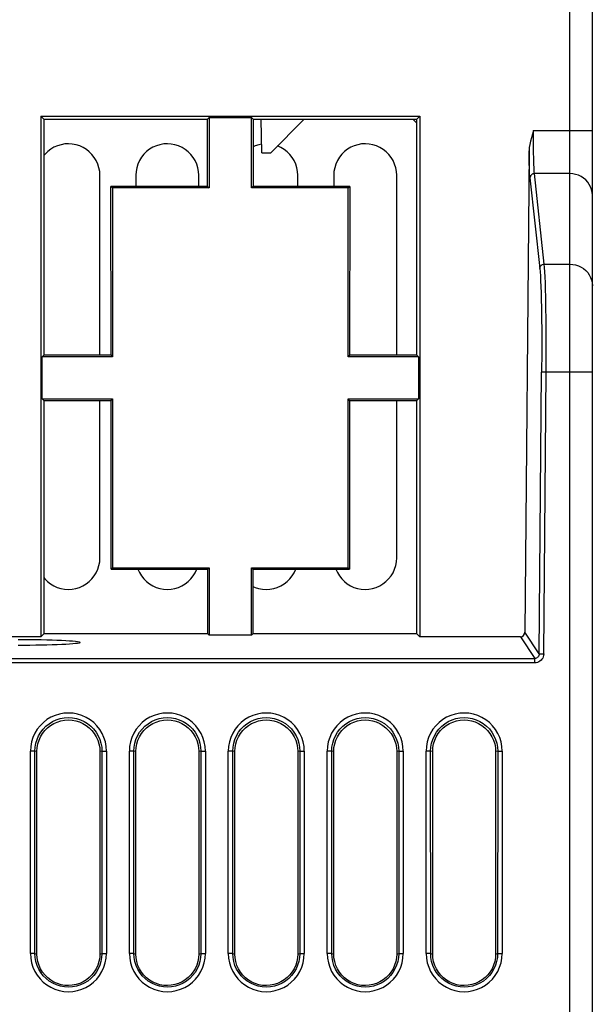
# Model space of a CAD drawing. Header units: millimetres. Extents: x 534 to 1249, y -141 to 479.
# Tile 41 of 51: x 847 to 873, y 398 to 441. Entities that reach past the tile are written whole.
import ezdxf

# ---------------------------------------------------------------- set-up
doc = ezdxf.new("R2010")
doc.units = ezdxf.units.MM
doc.header["$LTSCALE"] = 23.1
doc.layers.get('0').update_dxf_attribs({"linetype": 'CONTINUOUS'})

msp = doc.modelspace()

# ---------------------------------------------------------------- linework, layer by layer
for p, q in [((871.793, 364.897), (871.793, 461.897)), ((872.793, 364.897), (872.793, 460.897)), ((848.262, 437.028), (848.262, 413.897)), ((848.262, 437.028), (865.124, 437.028)), ((848.404, 436.885), (848.262, 437.028)), ((864.981, 436.885), (865.124, 437.028)), ((865.124, 437.028), (865.124, 413.897)), ((848.404, 436.885), (848.399, 426.404)), ((848.402, 436.885), (855.682, 436.885)), ((855.755, 436.96), (855.681, 436.885)), ((855.682, 433.907), (855.681, 436.885)), ((855.755, 436.96), (855.755, 433.834)), ((855.755, 436.96), (857.63, 436.96)), ((857.63, 433.834), (857.63, 436.96)), ((857.63, 436.96), (857.704, 436.885)), ((857.704, 436.885), (857.703, 433.907)), ((857.704, 436.885), (864.983, 436.885)), ((858.097, 435.397), (858.071, 436.885)), ((859.981, 436.885), (858.493, 435.397)), ((864.981, 436.709), (864.804, 436.885)), ((864.986, 426.404), (864.981, 436.885)), ((870.182, 436.39), (872.793, 436.39)), ((858.097, 435.397), (858.493, 435.397)), ((869.981, 435.491), (869.794, 414.095)), ((871.793, 434.473), (870.219, 434.473)), ((870.658, 430.448), (870.219, 434.473)), ((850.893, 426.404), (850.893, 434.397)), ((852.493, 434.397), (852.493, 433.907)), ((855.293, 433.907), (855.293, 434.397)), ((859.693, 433.907), (859.693, 434.397)), ((861.293, 434.397), (861.293, 433.907)), ((864.093, 426.404), (864.093, 434.397)), ((870.019, 434.283), (870.458, 430.258)), ((851.386, 426.404), (851.382, 433.907)), ((851.455, 433.834), (851.382, 433.907)), ((855.682, 433.907), (851.384, 433.907)), ((851.455, 433.834), (851.455, 426.334)), ((855.755, 433.834), (851.455, 433.834)), ((855.682, 433.907), (855.755, 433.834)), ((857.703, 433.907), (857.63, 433.834)), ((861.93, 433.834), (857.63, 433.834)), ((862.001, 433.907), (857.704, 433.907)), ((861.93, 433.834), (862.003, 433.907)), ((861.93, 426.334), (861.93, 433.834)), ((862.003, 433.907), (861.999, 426.404)), ((870.658, 430.448), (871.793, 430.448)), ((870.535, 428.165), (870.542, 427.379)), ((870.743, 426.565), (870.742, 427.445)), ((870.542, 427.379), (870.543, 426.533)), ((870.543, 426.533), (870.538, 425.656)), ((870.738, 425.654), (870.743, 426.565)), ((848.33, 426.334), (848.399, 426.404)), ((848.33, 424.46), (848.33, 426.334)), ((851.455, 426.334), (848.33, 426.334)), ((851.384, 426.404), (848.402, 426.404)), ((851.386, 426.404), (851.455, 426.334)), ((861.999, 426.404), (861.93, 426.334)), ((865.055, 426.334), (861.93, 426.334)), ((864.983, 426.404), (862.001, 426.404)), ((865.055, 426.334), (864.986, 426.404)), ((865.055, 426.334), (865.055, 424.46)), ((870.429, 413.131), (870.538, 425.656)), ((870.738, 425.654), (870.538, 425.656)), ((870.629, 413.129), (870.738, 425.654)), ((872.793, 425.654), (870.738, 425.654)), ((848.33, 424.46), (851.455, 424.46)), ((848.33, 424.46), (848.399, 424.391)), ((848.399, 424.391), (848.394, 414.029)), ((848.396, 424.391), (851.388, 424.391)), ((850.893, 417.397), (850.893, 424.391)), ((851.387, 424.391), (851.455, 424.46)), ((851.39, 416.894), (851.387, 424.391)), ((851.455, 424.46), (851.455, 416.96)), ((861.93, 424.46), (865.055, 424.46)), ((861.93, 416.96), (861.93, 424.46)), ((861.999, 424.391), (861.93, 424.46)), ((861.999, 424.391), (861.995, 416.894)), ((861.997, 424.391), (864.989, 424.391)), ((864.093, 417.397), (864.093, 424.391)), ((865.055, 424.46), (864.987, 424.391)), ((864.991, 414.029), (864.987, 424.391)), ((851.455, 416.96), (851.39, 416.894)), ((851.455, 416.96), (855.755, 416.96)), ((855.69, 416.894), (855.755, 416.96)), ((855.755, 416.96), (855.755, 413.965)), ((857.63, 416.96), (861.93, 416.96)), ((857.63, 413.965), (857.63, 416.96)), ((857.695, 416.894), (857.63, 416.96)), ((861.93, 416.96), (861.995, 416.894)), ((851.388, 416.894), (855.691, 416.894)), ((855.691, 414.029), (855.69, 416.894)), ((857.694, 416.894), (861.997, 416.894)), ((857.695, 416.894), (857.694, 414.029)), ((848.262, 413.897), (780.991, 413.897)), ((848.394, 414.029), (848.262, 413.897)), ((855.691, 414.029), (848.396, 414.029)), ((855.755, 413.965), (855.691, 414.029)), ((857.63, 413.965), (855.755, 413.965)), ((857.63, 413.965), (857.694, 414.029)), ((864.989, 414.029), (857.694, 414.029)), ((864.991, 414.029), (865.124, 413.897)), ((869.595, 413.897), (865.124, 413.897)), ((869.595, 413.897), (870.229, 412.932)), ((870.429, 413.131), (869.794, 414.095)), ((870.429, 413.131), (870.629, 413.129)), ((780.356, 412.932), (870.229, 412.932)), ((870.229, 412.732), (780.356, 412.732)), ((870.229, 412.732), (870.229, 412.932)), ((848.002, 408.815), (847.802, 408.815)), ((847.803, 399.821), (847.803, 408.815)), ((848.093, 408.797), (848.002, 408.815)), ((848.004, 399.815), (848.002, 408.815)), ((848.093, 399.797), (848.093, 408.797)), ((850.983, 408.815), (850.893, 408.797)), ((850.893, 408.797), (850.893, 399.797)), ((850.983, 408.815), (850.981, 399.815)), ((850.983, 408.815), (851.183, 408.815)), ((851.182, 408.815), (851.182, 399.821)), ((852.402, 408.815), (852.202, 408.815)), ((852.203, 399.821), (852.203, 408.815)), ((852.493, 408.797), (852.402, 408.815)), ((852.404, 399.815), (852.402, 408.815)), ((852.493, 399.797), (852.493, 408.797)), ((855.383, 408.815), (855.293, 408.797)), ((855.293, 408.797), (855.293, 399.797)), ((855.383, 408.815), (855.381, 399.815)), ((855.383, 408.815), (855.583, 408.815)), ((855.582, 408.815), (855.582, 399.821)), ((856.802, 408.815), (856.602, 408.815)), ((856.603, 399.821), (856.603, 408.815)), ((856.893, 408.797), (856.802, 408.815)), ((856.804, 399.815), (856.802, 408.815)), ((856.893, 399.797), (856.893, 408.797)), ((859.783, 408.815), (859.693, 408.797)), ((859.693, 408.797), (859.693, 399.797)), ((859.783, 408.815), (859.781, 399.815)), ((859.783, 408.815), (859.983, 408.815)), ((859.982, 408.815), (859.982, 399.821)), ((861.202, 408.815), (861.002, 408.815)), ((861.003, 399.821), (861.003, 408.815)), ((861.293, 408.797), (861.202, 408.815)), ((861.204, 399.815), (861.202, 408.815)), ((861.293, 399.797), (861.293, 408.797)), ((864.183, 408.815), (864.093, 408.797)), ((864.093, 408.797), (864.093, 399.797)), ((864.183, 408.815), (864.181, 399.815)), ((864.183, 408.815), (864.383, 408.815)), ((864.382, 408.815), (864.382, 399.821)), ((865.602, 408.815), (865.402, 408.815)), ((865.403, 399.821), (865.403, 408.815)), ((865.693, 408.797), (865.602, 408.815)), ((865.604, 399.815), (865.602, 408.815)), ((865.693, 399.797), (865.693, 408.797)), ((868.583, 408.815), (868.493, 408.797)), ((868.493, 408.797), (868.493, 399.797)), ((868.583, 408.815), (868.581, 399.815)), ((868.583, 408.815), (868.783, 408.815)), ((868.782, 408.815), (868.782, 399.821)), ((848.004, 399.815), (847.804, 399.815)), ((848.004, 399.815), (848.093, 399.797)), ((850.893, 399.797), (850.981, 399.815)), ((850.981, 399.815), (851.181, 399.815)), ((852.404, 399.815), (852.204, 399.815)), ((852.404, 399.815), (852.493, 399.797)), ((855.293, 399.797), (855.381, 399.815)), ((855.381, 399.815), (855.581, 399.815)), ((856.804, 399.815), (856.604, 399.815)), ((856.804, 399.815), (856.893, 399.797)), ((859.693, 399.797), (859.781, 399.815)), ((859.781, 399.815), (859.981, 399.815)), ((861.204, 399.815), (861.004, 399.815)), ((861.204, 399.815), (861.293, 399.797)), ((864.093, 399.797), (864.181, 399.815)), ((864.181, 399.815), (864.381, 399.815)), ((865.604, 399.815), (865.404, 399.815)), ((865.604, 399.815), (865.693, 399.797)), ((868.493, 399.797), (868.581, 399.815)), ((868.581, 399.815), (868.781, 399.815))]:
    msp.add_line(p, q)
for points in [[(870.182, 436.39), (870.128, 436.226), (870.081, 436.067), (870.041, 435.914), (870.01, 435.767), (869.99, 435.626), (869.981, 435.491)], [(870.18, 435.76), (870.18, 436.177), (870.182, 436.39)], [(850.893, 434.397), (850.882, 434.568), (850.851, 434.734), (850.801, 434.896), (850.731, 435.05), (850.643, 435.194), (850.539, 435.327), (850.421, 435.445), (850.289, 435.548), (850.146, 435.635), (849.993, 435.705), (849.832, 435.755), (849.666, 435.786), (849.498, 435.797), (849.33, 435.788), (849.164, 435.758), (849.003, 435.709), (848.849, 435.64), (848.704, 435.554), (848.571, 435.451), (848.451, 435.333), (848.404, 435.272)], [(855.293, 434.397), (855.282, 434.568), (855.251, 434.734), (855.201, 434.896), (855.131, 435.05), (855.043, 435.194), (854.939, 435.327), (854.821, 435.445), (854.689, 435.548), (854.546, 435.635), (854.393, 435.705), (854.232, 435.755), (854.066, 435.786), (853.898, 435.797), (853.73, 435.788), (853.564, 435.758), (853.403, 435.709), (853.249, 435.64), (853.104, 435.554), (852.971, 435.451), (852.851, 435.333), (852.745, 435.199), (852.656, 435.054), (852.585, 434.898), (852.534, 434.735), (852.503, 434.569), (852.493, 434.397)], [(858.091, 435.78), (857.964, 435.758), (857.803, 435.709), (857.704, 435.664)], [(864.093, 434.397), (864.082, 434.568), (864.051, 434.734), (864.001, 434.896), (863.931, 435.05), (863.843, 435.194), (863.739, 435.327), (863.621, 435.445), (863.489, 435.548), (863.346, 435.635), (863.193, 435.705), (863.032, 435.755), (862.866, 435.786), (862.698, 435.797), (862.53, 435.788), (862.364, 435.758), (862.203, 435.709), (862.049, 435.64), (861.904, 435.554), (861.771, 435.451), (861.651, 435.333), (861.545, 435.199), (861.456, 435.054), (861.385, 434.898), (861.334, 434.735), (861.303, 434.569), (861.293, 434.397)], [(870.219, 434.473), (870.212, 434.544), (870.205, 434.637), (870.199, 434.75), (870.194, 434.881), (870.19, 435.03), (870.186, 435.194), (870.183, 435.372), (870.181, 435.561), (870.18, 435.76)], [(859.693, 434.397), (859.682, 434.568), (859.651, 434.734), (859.601, 434.896), (859.531, 435.05), (859.443, 435.194), (859.339, 435.327), (859.221, 435.445), (859.089, 435.548), (858.946, 435.635), (858.798, 435.702)], [(870.019, 434.283), (870.012, 434.363), (870.005, 434.465), (869.999, 434.59), (869.994, 434.736), (869.99, 434.901), (869.986, 435.084), (869.983, 435.28), (869.981, 435.491)], [(870.219, 434.473), (870.18, 434.469), (870.144, 434.458), (870.11, 434.441), (870.081, 434.419), (870.055, 434.39), (870.036, 434.357), (870.024, 434.321), (870.019, 434.283)], [(872.793, 433.514), (872.784, 433.639), (872.759, 433.762), (872.716, 433.881), (872.659, 433.993), (872.586, 434.098), (872.5, 434.192), (872.401, 434.275), (872.293, 434.344), (872.175, 434.4), (872.051, 434.44), (871.923, 434.465), (871.793, 434.473)], [(870.458, 430.258), (870.463, 430.294), (870.474, 430.329), (870.492, 430.361), (870.516, 430.39), (870.546, 430.414), (870.58, 430.432), (870.618, 430.444), (870.658, 430.448)], [(870.458, 430.258), (870.472, 430.112), (870.484, 429.931), (870.495, 429.713), (870.506, 429.462), (870.515, 429.179), (870.523, 428.867), (870.53, 428.528), (870.535, 428.165)], [(870.73, 428.645), (870.723, 428.999), (870.715, 429.325), (870.706, 429.62), (870.695, 429.882), (870.684, 430.109), (870.671, 430.298), (870.658, 430.448)], [(871.793, 430.448), (871.923, 430.44), (872.051, 430.415), (872.175, 430.375), (872.293, 430.319), (872.401, 430.25), (872.5, 430.167), (872.586, 430.073), (872.659, 429.968), (872.716, 429.856), (872.759, 429.737), (872.784, 429.614), (872.793, 429.489)], [(870.742, 427.445), (870.739, 427.865), (870.73, 428.645)], [(848.395, 416.532), (848.446, 416.467), (848.564, 416.349), (848.696, 416.246), (848.839, 416.159), (848.993, 416.089), (849.153, 416.039), (849.319, 416.008), (849.487, 415.997), (849.655, 416.006), (849.821, 416.036), (849.982, 416.085), (850.136, 416.154), (850.281, 416.24), (850.414, 416.343), (850.534, 416.461), (850.64, 416.595), (850.729, 416.74), (850.8, 416.896), (850.851, 417.059), (850.882, 417.226), (850.893, 417.397)], [(861.386, 416.894), (861.454, 416.744), (861.542, 416.6), (861.646, 416.467), (861.764, 416.349), (861.896, 416.246), (862.039, 416.159), (862.193, 416.089), (862.353, 416.039), (862.519, 416.008), (862.687, 415.997), (862.855, 416.006), (863.021, 416.036), (863.182, 416.085), (863.336, 416.154), (863.481, 416.24), (863.614, 416.343), (863.734, 416.461), (863.84, 416.595), (863.929, 416.74), (864, 416.896), (864.051, 417.059), (864.082, 417.226), (864.093, 417.397)], [(852.586, 416.894), (852.654, 416.744), (852.742, 416.6), (852.846, 416.467), (852.964, 416.349), (853.096, 416.246), (853.239, 416.159), (853.393, 416.089), (853.553, 416.039), (853.719, 416.008), (853.887, 415.997), (854.055, 416.006), (854.221, 416.036), (854.382, 416.085), (854.536, 416.154), (854.681, 416.24), (854.814, 416.343), (854.934, 416.461), (855.04, 416.595), (855.129, 416.74), (855.199, 416.894)], [(857.695, 416.134), (857.793, 416.089), (857.953, 416.039), (858.119, 416.008), (858.287, 415.997), (858.455, 416.006), (858.621, 416.036), (858.782, 416.085), (858.936, 416.154), (859.081, 416.24), (859.214, 416.343), (859.334, 416.461), (859.44, 416.595), (859.529, 416.74), (859.599, 416.894)], [(847.253, 413.773), (847.514, 413.774), (847.775, 413.773), (848.033, 413.771), (848.285, 413.768), (848.529, 413.763), (848.763, 413.756), (848.982, 413.749), (849.186, 413.74), (849.371, 413.731), (849.536, 413.72), (849.679, 413.709), (849.8, 413.696), (849.894, 413.683), (849.963, 413.67), (850.004, 413.657), (850.017, 413.643)], [(850.017, 413.643), (850.004, 413.629), (849.963, 413.616), (849.896, 413.602), (849.802, 413.59), (849.683, 413.577), (849.541, 413.566), (849.377, 413.555), (849.193, 413.546), (848.991, 413.537), (848.771, 413.529), (848.538, 413.523), (848.294, 413.518), (848.041, 413.515), (847.782, 413.513), (847.521, 413.512), (847.26, 413.513)], [(870.429, 413.131), (870.425, 413.094), (870.415, 413.058), (870.397, 413.024), (870.373, 412.993), (870.343, 412.967), (870.307, 412.948), (870.269, 412.936), (870.229, 412.932)], [(870.629, 413.129), (870.623, 413.066), (870.608, 413.006), (870.584, 412.949), (870.551, 412.896), (870.51, 412.848), (870.463, 412.808), (870.41, 412.776), (870.352, 412.752), (870.292, 412.738), (870.229, 412.732)], [(851.184, 408.815), (851.171, 409.021), (851.134, 409.221), (851.073, 409.416), (850.99, 409.602), (850.884, 409.777), (850.758, 409.938), (850.615, 410.081), (850.456, 410.206), (850.281, 410.312), (850.096, 410.396), (849.901, 410.457), (849.701, 410.494), (849.498, 410.507), (849.295, 410.495), (849.095, 410.459), (848.9, 410.4), (848.714, 410.317), (848.539, 410.212), (848.378, 410.087), (848.233, 409.944), (848.105, 409.783), (847.998, 409.607), (847.913, 409.419), (847.851, 409.222), (847.814, 409.021), (847.802, 408.815)], [(855.584, 408.815), (855.571, 409.021), (855.534, 409.221), (855.473, 409.416), (855.39, 409.602), (855.284, 409.777), (855.158, 409.938), (855.015, 410.081), (854.856, 410.206), (854.681, 410.312), (854.496, 410.396), (854.301, 410.457), (854.101, 410.494), (853.898, 410.507), (853.695, 410.495), (853.495, 410.459), (853.3, 410.4), (853.114, 410.317), (852.939, 410.212), (852.778, 410.087), (852.633, 409.944), (852.505, 409.783), (852.398, 409.607), (852.313, 409.419), (852.251, 409.222), (852.214, 409.021), (852.202, 408.815)], [(859.984, 408.815), (859.971, 409.021), (859.934, 409.221), (859.873, 409.416), (859.79, 409.602), (859.684, 409.777), (859.558, 409.938), (859.415, 410.081), (859.256, 410.206), (859.081, 410.312), (858.896, 410.396), (858.701, 410.457), (858.501, 410.494), (858.298, 410.507), (858.095, 410.495), (857.895, 410.459), (857.7, 410.4), (857.514, 410.317), (857.339, 410.212), (857.178, 410.087), (857.033, 409.944), (856.905, 409.783), (856.798, 409.607), (856.713, 409.419), (856.651, 409.222), (856.614, 409.021), (856.602, 408.815)], [(864.384, 408.815), (864.371, 409.021), (864.334, 409.221), (864.273, 409.416), (864.19, 409.602), (864.084, 409.777), (863.958, 409.938), (863.815, 410.081), (863.656, 410.206), (863.481, 410.312), (863.296, 410.396), (863.101, 410.457), (862.901, 410.494), (862.698, 410.507), (862.495, 410.495), (862.295, 410.459), (862.1, 410.4), (861.914, 410.317), (861.739, 410.212), (861.578, 410.087), (861.433, 409.944), (861.305, 409.783), (861.198, 409.607), (861.113, 409.419), (861.051, 409.222), (861.014, 409.021), (861.002, 408.815)], [(868.784, 408.815), (868.771, 409.021), (868.734, 409.221), (868.673, 409.416), (868.59, 409.602), (868.484, 409.777), (868.358, 409.938), (868.215, 410.081), (868.056, 410.206), (867.881, 410.312), (867.696, 410.396), (867.501, 410.457), (867.301, 410.494), (867.098, 410.507), (866.895, 410.495), (866.695, 410.459), (866.5, 410.4), (866.314, 410.317), (866.139, 410.212), (865.978, 410.087), (865.833, 409.944), (865.705, 409.783), (865.598, 409.607), (865.513, 409.419), (865.451, 409.222), (865.414, 409.021), (865.402, 408.815)], [(848.002, 408.815), (848.013, 408.99), (848.045, 409.164), (848.097, 409.333), (848.168, 409.496), (848.259, 409.65), (848.367, 409.793), (848.493, 409.921), (848.634, 410.033), (848.788, 410.128), (848.954, 410.204), (849.128, 410.26), (849.307, 410.294), (849.488, 410.306), (849.67, 410.295), (849.849, 410.262), (850.023, 410.207), (850.189, 410.132), (850.344, 410.038), (850.486, 409.927), (850.613, 409.798), (850.723, 409.655), (850.815, 409.499), (850.888, 409.335), (850.94, 409.165), (850.972, 408.99), (850.983, 408.815)], [(848.093, 408.797), (848.103, 408.968), (848.134, 409.134), (848.184, 409.296), (848.254, 409.45), (848.342, 409.594), (848.446, 409.727), (848.564, 409.845), (848.696, 409.948), (848.839, 410.035), (848.993, 410.105), (849.153, 410.155), (849.319, 410.186), (849.487, 410.197), (849.655, 410.188), (849.821, 410.158), (849.982, 410.109), (850.136, 410.04), (850.281, 409.954), (850.414, 409.851), (850.534, 409.733), (850.64, 409.599), (850.729, 409.454), (850.8, 409.298), (850.851, 409.135), (850.882, 408.969), (850.893, 408.797)], [(852.402, 408.815), (852.413, 408.99), (852.445, 409.164), (852.497, 409.333), (852.568, 409.496), (852.659, 409.65), (852.767, 409.793), (852.893, 409.921), (853.034, 410.033), (853.188, 410.128), (853.354, 410.204), (853.528, 410.26), (853.707, 410.294), (853.888, 410.306), (854.07, 410.295), (854.249, 410.262), (854.423, 410.207), (854.589, 410.132), (854.744, 410.038), (854.886, 409.927), (855.013, 409.798), (855.123, 409.655), (855.215, 409.499), (855.288, 409.335), (855.34, 409.165), (855.372, 408.99), (855.383, 408.815)], [(852.493, 408.797), (852.503, 408.968), (852.534, 409.134), (852.584, 409.296), (852.654, 409.45), (852.742, 409.594), (852.846, 409.727), (852.964, 409.845), (853.096, 409.948), (853.239, 410.035), (853.393, 410.105), (853.553, 410.155), (853.719, 410.186), (853.887, 410.197), (854.055, 410.188), (854.221, 410.158), (854.382, 410.109), (854.536, 410.04), (854.681, 409.954), (854.814, 409.851), (854.934, 409.733), (855.04, 409.599), (855.129, 409.454), (855.2, 409.298), (855.251, 409.135), (855.282, 408.969), (855.293, 408.797)], [(856.802, 408.815), (856.813, 408.99), (856.845, 409.164), (856.897, 409.333), (856.968, 409.496), (857.059, 409.65), (857.167, 409.793), (857.293, 409.921), (857.434, 410.033), (857.588, 410.128), (857.754, 410.204), (857.928, 410.26), (858.107, 410.294), (858.288, 410.306), (858.47, 410.295), (858.649, 410.262), (858.823, 410.207), (858.989, 410.132), (859.144, 410.038), (859.286, 409.927), (859.413, 409.798), (859.523, 409.655), (859.615, 409.499), (859.688, 409.335), (859.74, 409.165), (859.772, 408.99), (859.783, 408.815)], [(856.893, 408.797), (856.903, 408.968), (856.934, 409.134), (856.984, 409.296), (857.054, 409.45), (857.142, 409.594), (857.246, 409.727), (857.364, 409.845), (857.496, 409.948), (857.639, 410.035), (857.793, 410.105), (857.953, 410.155), (858.119, 410.186), (858.287, 410.197), (858.455, 410.188), (858.621, 410.158), (858.782, 410.109), (858.936, 410.04), (859.081, 409.954), (859.214, 409.851), (859.334, 409.733), (859.44, 409.599), (859.529, 409.454), (859.6, 409.298), (859.651, 409.135), (859.682, 408.969), (859.693, 408.797)], [(861.202, 408.815), (861.213, 408.99), (861.245, 409.164), (861.297, 409.333), (861.368, 409.496), (861.459, 409.65), (861.567, 409.793), (861.693, 409.921), (861.834, 410.033), (861.988, 410.128), (862.154, 410.204), (862.328, 410.26), (862.507, 410.294), (862.688, 410.306), (862.87, 410.295), (863.049, 410.262), (863.223, 410.207), (863.389, 410.132), (863.544, 410.038), (863.686, 409.927), (863.813, 409.798), (863.923, 409.655), (864.015, 409.499), (864.088, 409.335), (864.14, 409.165), (864.172, 408.99), (864.183, 408.815)], [(861.293, 408.797), (861.303, 408.968), (861.334, 409.134), (861.384, 409.296), (861.454, 409.45), (861.542, 409.594), (861.646, 409.727), (861.764, 409.845), (861.896, 409.948), (862.039, 410.035), (862.193, 410.105), (862.353, 410.155), (862.519, 410.186), (862.687, 410.197), (862.855, 410.188), (863.021, 410.158), (863.182, 410.109), (863.336, 410.04), (863.481, 409.954), (863.614, 409.851), (863.734, 409.733), (863.84, 409.599), (863.929, 409.454), (864, 409.298), (864.051, 409.135), (864.082, 408.969), (864.093, 408.797)], [(865.602, 408.815), (865.613, 408.99), (865.645, 409.164), (865.697, 409.333), (865.768, 409.496), (865.859, 409.65), (865.967, 409.793), (866.093, 409.921), (866.234, 410.033), (866.388, 410.128), (866.554, 410.204), (866.728, 410.26), (866.907, 410.294), (867.088, 410.306), (867.27, 410.295), (867.449, 410.262), (867.623, 410.207), (867.789, 410.132), (867.944, 410.038), (868.086, 409.927), (868.213, 409.798), (868.323, 409.655), (868.415, 409.499), (868.488, 409.335), (868.54, 409.165), (868.572, 408.99), (868.583, 408.815)], [(865.693, 408.797), (865.703, 408.968), (865.734, 409.134), (865.784, 409.296), (865.854, 409.45), (865.942, 409.594), (866.046, 409.727), (866.164, 409.845), (866.296, 409.948), (866.439, 410.035), (866.593, 410.105), (866.753, 410.155), (866.919, 410.186), (867.087, 410.197), (867.255, 410.188), (867.421, 410.158), (867.582, 410.109), (867.736, 410.04), (867.881, 409.954), (868.014, 409.851), (868.134, 409.733), (868.24, 409.599), (868.329, 409.454), (868.4, 409.298), (868.451, 409.135), (868.482, 408.969), (868.493, 408.797)], [(847.803, 399.821), (847.816, 399.612), (847.853, 399.41), (847.914, 399.215), (847.998, 399.029), (848.103, 398.854), (848.229, 398.694), (848.372, 398.551), (848.531, 398.426), (848.705, 398.321), (848.891, 398.237), (849.085, 398.176), (849.285, 398.139), (849.487, 398.126), (849.69, 398.137), (849.89, 398.173), (850.084, 398.233), (850.27, 398.316), (850.445, 398.42), (850.606, 398.545), (850.751, 398.688), (850.878, 398.849), (850.985, 399.024), (851.07, 399.212), (851.132, 399.408), (851.169, 399.611), (851.182, 399.821)], [(850.981, 399.814), (850.97, 399.64), (850.938, 399.467), (850.886, 399.298), (850.815, 399.135), (850.724, 398.981), (850.616, 398.839), (850.491, 398.711), (850.35, 398.599), (850.196, 398.505), (850.03, 398.429), (849.857, 398.373), (849.678, 398.339), (849.497, 398.326), (849.315, 398.337), (849.137, 398.371), (848.963, 398.425), (848.798, 398.5), (848.643, 398.594), (848.5, 398.705), (848.374, 398.833), (848.264, 398.977), (848.172, 399.132), (848.1, 399.296), (848.047, 399.466), (848.015, 399.64), (848.004, 399.815)], [(850.893, 399.797), (850.882, 399.626), (850.851, 399.46), (850.801, 399.298), (850.731, 399.144), (850.643, 399), (850.539, 398.867), (850.421, 398.749), (850.289, 398.646), (850.146, 398.559), (849.993, 398.489), (849.832, 398.439), (849.666, 398.408), (849.498, 398.397), (849.33, 398.406), (849.164, 398.436), (849.003, 398.485), (848.849, 398.554), (848.704, 398.64), (848.571, 398.743), (848.451, 398.861), (848.345, 398.995), (848.256, 399.14), (848.185, 399.296), (848.134, 399.459), (848.103, 399.626), (848.093, 399.797)], [(852.203, 399.821), (852.216, 399.612), (852.253, 399.41), (852.314, 399.215), (852.398, 399.029), (852.503, 398.854), (852.629, 398.694), (852.772, 398.551), (852.931, 398.426), (853.105, 398.321), (853.291, 398.237), (853.485, 398.176), (853.685, 398.139), (853.887, 398.126), (854.09, 398.137), (854.29, 398.173), (854.484, 398.233), (854.67, 398.316), (854.845, 398.42), (855.006, 398.545), (855.151, 398.688), (855.278, 398.849), (855.385, 399.024), (855.47, 399.212), (855.532, 399.408), (855.569, 399.611), (855.582, 399.821)], [(855.381, 399.814), (855.37, 399.64), (855.338, 399.467), (855.286, 399.298), (855.215, 399.135), (855.124, 398.981), (855.016, 398.839), (854.891, 398.711), (854.75, 398.599), (854.596, 398.505), (854.43, 398.429), (854.257, 398.373), (854.078, 398.339), (853.897, 398.326), (853.715, 398.337), (853.537, 398.371), (853.363, 398.425), (853.198, 398.5), (853.043, 398.594), (852.9, 398.705), (852.774, 398.833), (852.664, 398.977), (852.572, 399.132), (852.5, 399.296), (852.447, 399.466), (852.415, 399.64), (852.404, 399.815)], [(855.293, 399.797), (855.282, 399.626), (855.251, 399.46), (855.201, 399.298), (855.131, 399.144), (855.043, 399), (854.939, 398.867), (854.821, 398.749), (854.689, 398.646), (854.546, 398.559), (854.393, 398.489), (854.232, 398.439), (854.066, 398.408), (853.898, 398.397), (853.73, 398.406), (853.564, 398.436), (853.403, 398.485), (853.249, 398.554), (853.104, 398.64), (852.971, 398.743), (852.851, 398.861), (852.745, 398.995), (852.656, 399.14), (852.585, 399.296), (852.534, 399.459), (852.503, 399.626), (852.493, 399.797)], [(856.603, 399.821), (856.616, 399.612), (856.653, 399.41), (856.714, 399.215), (856.798, 399.029), (856.903, 398.854), (857.029, 398.694), (857.172, 398.551), (857.331, 398.426), (857.505, 398.321), (857.691, 398.237), (857.885, 398.176), (858.085, 398.139), (858.287, 398.126), (858.49, 398.137), (858.69, 398.173), (858.884, 398.233), (859.07, 398.316), (859.245, 398.42), (859.406, 398.545), (859.551, 398.688), (859.678, 398.849), (859.785, 399.024), (859.87, 399.212), (859.932, 399.408), (859.969, 399.611), (859.982, 399.821)], [(859.781, 399.814), (859.77, 399.64), (859.738, 399.467), (859.686, 399.298), (859.615, 399.135), (859.524, 398.981), (859.416, 398.839), (859.291, 398.711), (859.15, 398.599), (858.996, 398.505), (858.83, 398.429), (858.657, 398.373), (858.478, 398.339), (858.297, 398.326), (858.115, 398.337), (857.937, 398.371), (857.763, 398.425), (857.598, 398.5), (857.443, 398.594), (857.3, 398.705), (857.174, 398.833), (857.064, 398.977), (856.972, 399.132), (856.9, 399.296), (856.847, 399.466), (856.815, 399.64), (856.804, 399.815)], [(859.693, 399.797), (859.682, 399.626), (859.651, 399.46), (859.601, 399.298), (859.531, 399.144), (859.443, 399), (859.339, 398.867), (859.221, 398.749), (859.089, 398.646), (858.946, 398.559), (858.793, 398.489), (858.632, 398.439), (858.466, 398.408), (858.298, 398.397), (858.13, 398.406), (857.964, 398.436), (857.803, 398.485), (857.649, 398.554), (857.504, 398.64), (857.371, 398.743), (857.251, 398.861), (857.145, 398.995), (857.056, 399.14), (856.985, 399.296), (856.934, 399.459), (856.903, 399.626), (856.893, 399.797)], [(861.003, 399.821), (861.016, 399.612), (861.053, 399.41), (861.114, 399.215), (861.198, 399.029), (861.303, 398.854), (861.429, 398.694), (861.572, 398.551), (861.731, 398.426), (861.905, 398.321), (862.091, 398.237), (862.285, 398.176), (862.485, 398.139), (862.687, 398.126), (862.89, 398.137), (863.09, 398.173), (863.284, 398.233), (863.47, 398.316), (863.645, 398.42), (863.806, 398.545), (863.951, 398.688), (864.078, 398.849), (864.185, 399.024), (864.27, 399.212), (864.332, 399.408), (864.369, 399.611), (864.382, 399.821)], [(864.181, 399.814), (864.17, 399.64), (864.138, 399.467), (864.086, 399.298), (864.015, 399.135), (863.924, 398.981), (863.816, 398.839), (863.691, 398.711), (863.55, 398.599), (863.396, 398.505), (863.23, 398.429), (863.057, 398.373), (862.878, 398.339), (862.697, 398.326), (862.515, 398.337), (862.337, 398.371), (862.163, 398.425), (861.998, 398.5), (861.843, 398.594), (861.7, 398.705), (861.574, 398.833), (861.464, 398.977), (861.372, 399.132), (861.3, 399.296), (861.247, 399.466), (861.215, 399.64), (861.204, 399.815)], [(864.093, 399.797), (864.082, 399.626), (864.051, 399.46), (864.001, 399.298), (863.931, 399.144), (863.843, 399), (863.739, 398.867), (863.621, 398.749), (863.489, 398.646), (863.346, 398.559), (863.193, 398.489), (863.032, 398.439), (862.866, 398.408), (862.698, 398.397), (862.53, 398.406), (862.364, 398.436), (862.203, 398.485), (862.049, 398.554), (861.904, 398.64), (861.771, 398.743), (861.651, 398.861), (861.545, 398.995), (861.456, 399.14), (861.385, 399.296), (861.334, 399.459), (861.303, 399.626), (861.293, 399.797)], [(865.403, 399.821), (865.416, 399.612), (865.453, 399.41), (865.514, 399.215), (865.598, 399.029), (865.703, 398.854), (865.829, 398.694), (865.972, 398.551), (866.131, 398.426), (866.305, 398.321), (866.491, 398.237), (866.685, 398.176), (866.885, 398.139), (867.087, 398.126), (867.29, 398.137), (867.49, 398.173), (867.684, 398.233), (867.87, 398.316), (868.045, 398.42), (868.206, 398.545), (868.351, 398.688), (868.478, 398.849), (868.585, 399.024), (868.67, 399.212), (868.732, 399.408), (868.769, 399.611), (868.782, 399.821)], [(868.581, 399.814), (868.57, 399.64), (868.538, 399.467), (868.486, 399.298), (868.415, 399.135), (868.324, 398.981), (868.216, 398.839), (868.091, 398.711), (867.95, 398.599), (867.796, 398.505), (867.63, 398.429), (867.457, 398.373), (867.278, 398.339), (867.097, 398.326), (866.915, 398.337), (866.737, 398.371), (866.563, 398.425), (866.398, 398.5), (866.243, 398.594), (866.1, 398.705), (865.974, 398.833), (865.864, 398.977), (865.772, 399.132), (865.7, 399.296), (865.647, 399.466), (865.615, 399.64), (865.604, 399.815)], [(868.493, 399.797), (868.482, 399.626), (868.451, 399.46), (868.401, 399.298), (868.331, 399.144), (868.243, 399), (868.139, 398.867), (868.021, 398.749), (867.889, 398.646), (867.746, 398.559), (867.593, 398.489), (867.432, 398.439), (867.266, 398.408), (867.098, 398.397), (866.93, 398.406), (866.764, 398.436), (866.603, 398.485), (866.449, 398.554), (866.304, 398.64), (866.171, 398.743), (866.051, 398.861), (865.945, 398.995), (865.856, 399.14), (865.785, 399.296), (865.734, 399.459), (865.703, 399.626), (865.693, 399.797)]]:
    msp.add_lwpolyline(points)
msp.add_ellipse((869.594, 414.097), major_axis=(-0.11, 0.167), ratio=0.998039, start_param=-3.72241, end_param=-2.162149)

doc.saveas('drawing.dxf')
